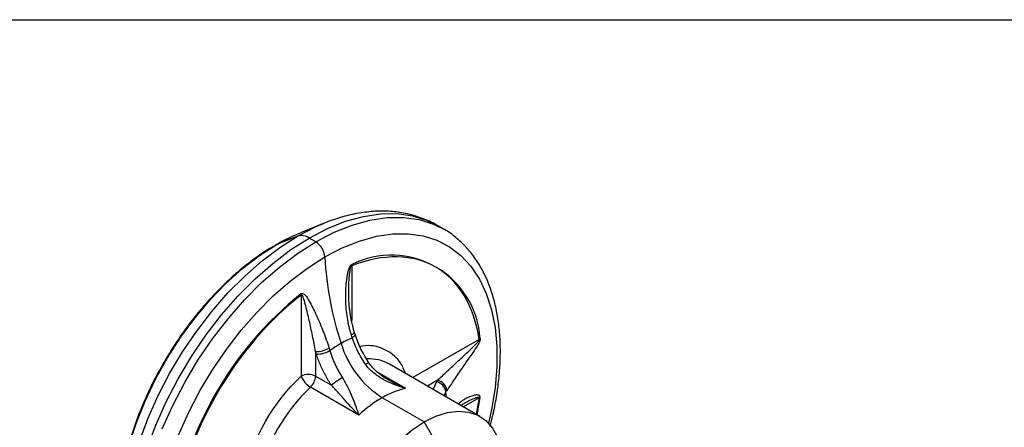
# Model space of a CAD drawing. Header units: millimetres. Extents: x 13 to 546, y 13 to 419.
# Tile 20 of 25: x 401 to 453, y 398 to 419. Entities that reach past the tile are written whole.
import ezdxf

# ---------------------------------------------------------------- set-up
doc = ezdxf.new("R2010")
doc.units = ezdxf.units.MM
doc.header["$LTSCALE"] = 2
doc.linetypes.add('SLD-Solid', pattern=[0])
doc.layers.add('TEXT', color=140, linetype='SLD-Solid', lineweight=25)

msp = doc.modelspace()

# ---------------------------------------------------------------- linework, layer by layer
for p, q in [((417.306, 408.497), (416.084, 408.005)), ((417.137, 408.428), (417.306, 408.497)), ((423.541, 408.191), (423.201, 408.387)), ((414.843, 407.397), (415.736, 407.856)), ((415.929, 407.822), (414.843, 407.397)), ((416.875, 407.531), (416.535, 407.727)), ((414.784, 407.358), (414.487, 407.19)), ((414.843, 407.397), (414.779, 407.366)), ((418.749, 406.281), (418.749, 403.433)), ((416.109, 404.757), (416.109, 400.532)), ((418.923, 402.706), (418.881, 402.838)), ((425.392, 402.445), (421.943, 400.454)), ((416.864, 401.807), (416.864, 400.532)), ((416.907, 401.672), (416.864, 401.807)), ((420.723, 401.158), (420.679, 401.182)), ((425.437, 398.437), (420.723, 401.158)), ((416.864, 400.532), (417.692, 400.054)), ((420.07, 400.749), (421.545, 399.898)), ((419.126, 398.502), (416.597, 399.962)), ((423.215, 400.317), (422.697, 400.018)), ((423.162, 400.237), (422.996, 399.846)), ((423.162, 400.237), (423.215, 400.317)), ((422.521, 398.148), (420.335, 399.409)), ((423.573, 399.513), (423.661, 399.713)), ((425.291, 398.521), (425.44, 399.418)), ((425.392, 399.396), (424.583, 398.929)), ((425.392, 399.396), (425.234, 398.554)), ((422.992, 397.331), (422.521, 398.148))]:
    msp.add_line(p, q)
at = {"flags": 128}
for points in [[(416.535, 407.727), (417.489, 408.222), (418.433, 408.6), (419.358, 408.857), (420.253, 408.991), (421.111, 409), (421.921, 408.885), (422.676, 408.646), (423.201, 408.387)], [(416.875, 407.531), (417.829, 408.026), (418.773, 408.404), (419.697, 408.661), (420.593, 408.795), (421.45, 408.804), (422.261, 408.689), (423.016, 408.45), (423.548, 408.187)], [(415.929, 407.822), (416.861, 408.305), (417.137, 408.428)], [(406.792, 390.6), (406.734, 391.343), (406.734, 392.42), (406.828, 393.546), (407.016, 394.709), (407.295, 395.898), (407.663, 397.1), (408.115, 398.303), (408.648, 399.495), (409.256, 400.663), (409.932, 401.795), (410.669, 402.88), (411.461, 403.907), (412.298, 404.864), (413.173, 405.743), (414.076, 406.535), (414.998, 407.23), (415.929, 407.822)], [(408.071, 396.748), (408.534, 397.98), (409.08, 399.2), (409.702, 400.396), (410.394, 401.555), (411.149, 402.666), (411.96, 403.718), (412.817, 404.698), (413.713, 405.598), (414.637, 406.409), (415.581, 407.121), (416.535, 407.727)], [(415.736, 407.856), (415.74, 407.859), (416.084, 408.005)], [(417.346, 406.741), (418.254, 407.212), (419.153, 407.572), (420.034, 407.817), (420.887, 407.945), (421.703, 407.953), (422.475, 407.843), (423.195, 407.616), (423.854, 407.273), (424.446, 406.818), (424.966, 406.256), (425.407, 405.592), (425.766, 404.834), (426.038, 403.989), (426.221, 403.066), (426.313, 402.074), (426.313, 401.024), (426.221, 399.926), (426.038, 398.791), (425.882, 398.085)], [(406.64, 391.647), (406.559, 392.515), (406.559, 393.553), (406.656, 394.64), (406.849, 395.765), (407.136, 396.913), (407.513, 398.073), (407.977, 399.229), (408.52, 400.368), (409.138, 401.478), (409.823, 402.545), (410.566, 403.556), (411.36, 404.5), (412.194, 405.366), (413.06, 406.143), (413.946, 406.823), (414.843, 407.397)], [(408.874, 397.784), (409.419, 399.004), (410.042, 400.2), (410.734, 401.359), (411.489, 402.47), (412.299, 403.522), (413.157, 404.502), (414.053, 405.402), (414.977, 406.213), (415.921, 406.925), (416.875, 407.531)], [(409.726, 397.458), (410.245, 398.62), (410.838, 399.759), (411.497, 400.863), (412.216, 401.921), (412.988, 402.922), (413.805, 403.856), (414.658, 404.713), (415.538, 405.485), (416.437, 406.163), (417.346, 406.741)], [(418.881, 402.839), (418.883, 402.82), (418.871, 402.785), (418.842, 402.747), (418.795, 402.707), (418.733, 402.665)], [(418.923, 402.705), (418.925, 402.688), (418.913, 402.654), (418.884, 402.616), (418.837, 402.576), (418.775, 402.535)], [(423.681, 399.45), (423.675, 399.553), (423.661, 399.713)], [(422.521, 398.148), (423.135, 398.449), (423.736, 398.638), (424.31, 398.709), (424.844, 398.662), (425.326, 398.496), (425.745, 398.216), (426.093, 397.828), (426.36, 397.341), (426.542, 396.766), (426.634, 396.115), (426.641, 395.98)], [(422.521, 388.621), (421.906, 388.32), (421.305, 388.131), (420.731, 388.06), (420.197, 388.108), (419.715, 388.273), (419.296, 388.553), (418.948, 388.941), (418.681, 389.428), (418.499, 390.003), (418.407, 390.654), (418.407, 391.366), (418.499, 392.123), (418.681, 392.908), (418.948, 393.704), (419.296, 394.493), (419.715, 395.257), (420.197, 395.979), (420.731, 396.643), (421.305, 397.234), (421.906, 397.74), (422.521, 398.148)]]:
    msp.add_lwpolyline(points, dxfattribs=at)
for centre, radius, start, end in [((416.132, 407.139), 0.713, 55.5963, 106.5598), ((416.317, 406.663), 1.031, 4.3, 57.2761), ((434.359, 407.604), 17.035, 182.9056, 198.3754), ((420.822, 402.208), 4.627, 3.4454, 116.5439), ((418.167, 406.357), 0.587, 352.5249, 359.0318), ((427.614, 390.444), 18.415, 128.7115, 171.2885), ((415.578, 404.673), 0.538, 9.0368, 15.2078), ((421.578, 396.388), 6.756, 114.513, 120.0728), ((425.084, 402.847), 0.507, 307.4576, 314.6356), ((416.848, 403.298), 1.49, 270.5856, 298.9285), ((422.159, 395.38), 7.919, 120.0617, 125.0625), ((423.141, 403.762), 5.179, 197.1652, 237.1999), ((416.87, 403.2), 1.529, 271.381, 298.9494), ((419.67, 400.915), 0.306, 94.8181, 130.0158), ((419.67, 399.269), 2.163, 62.1841, 92.888), ((416.487, 399.804), 0.82, 62.6097, 117.3903), ((417.197, 400.968), 1.172, 201.8617, 239.2165), ((416.029, 400.575), 0.836, 312.8179, 357.0746), ((420.644, 396.415), 4.686, 120.5101, 129.0513), ((423.242, 392.968), 9.647, 133.5347, 166.4653), ((423.048, 399.628), 0.619, 7.8697, 79.3413), ((423.095, 399.706), 0.623, 7.7038, 78.8652), ((423.743, 393.609), 6.727, 120.4315, 133.3358), ((422.544, 395.685), 4.33, 103.3452, 120.6719), ((425.248, 399.774), 0.404, 290.918, 298.3805)]:
    msp.add_arc(centre, radius, start, end)
for points, knots in [([(423.203, 408.382), (423.186, 408.393), (422.949, 408.551), (422.429, 408.768), (421.667, 409.004), (420.87, 409.122), (420.064, 409.139), (419.232, 409.057), (418.381, 408.871), (417.677, 408.656), (417.258, 408.47), (417.127, 408.412)], [0, 0, 0, 0, 0.010256, 0.143301, 0.281103, 0.409251, 0.539316, 0.67122, 0.804539, 0.938683, 1, 1, 1, 1]), ([(425.961, 397.91), (426.012, 398.109), (426.146, 398.62), (426.301, 399.438), (426.429, 400.36), (426.497, 401.27), (426.504, 402.159), (426.449, 403.02), (426.328, 403.848), (426.143, 404.635), (425.89, 405.376), (425.571, 406.065), (425.181, 406.697), (424.723, 407.268), (424.188, 407.758), (423.791, 408.066), (423.559, 408.179), (423.547, 408.184)], [0, 0, 0, 0, 0.044156, 0.113555, 0.183948, 0.255097, 0.326839, 0.399069, 0.471723, 0.544758, 0.618181, 0.692037, 0.766435, 0.841588, 0.917857, 0.99579, 1, 1, 1, 1]), ([(415.715, 407.836), (415.569, 407.773), (415.257, 407.639), (414.948, 407.456), (414.784, 407.358)], [0, 0, 0, 0, 0.466525, 1, 1, 1, 1]), ([(414.487, 407.19), (414.48, 407.186), (414.204, 407.03), (413.67, 406.649), (412.896, 406.049), (412.155, 405.38), (411.456, 404.67), (410.812, 403.935), (410.274, 403.252), (409.819, 402.621), (409.384, 401.974), (409.1, 401.497), (408.939, 401.225)], [0, 0, 0, 0, 0.003367, 0.13017, 0.25591, 0.380122, 0.501845, 0.6186, 0.729005, 0.807915, 0.890483, 1, 1, 1, 1]), ([(425.392, 402.445), (425.117, 404.205), (424.328, 405.521), (421.946, 406.897), (420.411, 406.922), (418.749, 406.281)], [0, 0, 0, 0, 0.5, 0.5, 1, 1, 1, 1]), ([(418.733, 402.665), (418.638, 402.962), (418.57, 403.265), (418.474, 403.88), (418.447, 404.191), (418.43, 404.82), (418.439, 405.137), (418.49, 405.612), (418.513, 405.77), (418.567, 406.007), (418.588, 406.086), (418.633, 406.201), (418.651, 406.239), (418.696, 406.307), (418.724, 406.336), (418.754, 406.347)], [0, 0, 0, 0, 0.25, 0.25, 0.5, 0.5, 0.75, 0.75, 0.875, 0.875, 0.9375, 0.9375, 0.96875, 0.96875, 1, 1, 1, 1]), ([(418.599, 404.834), (418.599, 405.033), (418.598, 405.374), (418.628, 405.789), (418.663, 406.053), (418.69, 406.186), (418.716, 406.247), (418.727, 406.265), (418.737, 406.275), (418.744, 406.28), (418.748, 406.281), (418.749, 406.281)], [0, 0, 0, 0, 0.412714, 0.706587, 0.853477, 0.952013, 0.967464, 0.979897, 0.990218, 0.99507, 1, 1, 1, 1]), ([(416.109, 404.757), (414.447, 403.479), (412.913, 401.683), (410.531, 397.556), (409.742, 395.329), (409.466, 393.251)], [0, 0, 0, 0, 0.5, 0.5, 1, 1, 1, 1]), ([(416.097, 404.814), (416.128, 404.837), (416.161, 404.843), (416.217, 404.832), (416.241, 404.818), (416.309, 404.768), (416.347, 404.722), (416.456, 404.578), (416.519, 404.47), (416.704, 404.133), (416.821, 403.888), (417.049, 403.383), (417.161, 403.121), (417.375, 402.576), (417.477, 402.292), (417.569, 401.993)], [0, 0, 0, 0, 0.03125, 0.03125, 0.0625, 0.0625, 0.125, 0.125, 0.25, 0.25, 0.5, 0.5, 0.75, 0.75, 1, 1, 1, 1]), ([(416.864, 401.807), (416.815, 402.089), (416.762, 402.364), (416.651, 402.903), (416.593, 403.167), (416.476, 403.689), (416.416, 403.947), (416.322, 404.314), (416.29, 404.434), (416.235, 404.601), (416.216, 404.655), (416.182, 404.722), (416.169, 404.743), (416.141, 404.768), (416.125, 404.772), (416.109, 404.757)], [0, 0, 0, 0, 0.25, 0.25, 0.5, 0.5, 0.75, 0.75, 0.875, 0.875, 0.9375, 0.9375, 0.96875, 0.96875, 1, 1, 1, 1]), ([(418.881, 402.838), (418.795, 403.17), (418.621, 403.838), (418.602, 404.512), (418.593, 404.851)], [0, 0, 0, 0, 0.496055, 1, 1, 1, 1]), ([(419.473, 401.15), (419.324, 401.367), (419.191, 401.592), (418.957, 402.055), (418.856, 402.296), (418.775, 402.535)], [0, 0, 0, 0, 0.5, 0.5, 1, 1, 1, 1]), ([(419.644, 401.22), (419.497, 401.459), (419.202, 401.937), (419.016, 402.449), (418.923, 402.706)], [0, 0, 0, 0, 0.498681, 1, 1, 1, 1]), ([(425.44, 402.486), (425.445, 402.454), (425.438, 402.412), (425.412, 402.332), (425.394, 402.293), (425.339, 402.184), (425.298, 402.116), (425.173, 401.918), (425.088, 401.797), (424.839, 401.439), (424.676, 401.21), (424.37, 400.77), (424.226, 400.558), (423.956, 400.155), (423.83, 399.964), (423.712, 399.789)], [0, 0, 0, 0, 0.03125, 0.03125, 0.0625, 0.0625, 0.125, 0.125, 0.25, 0.25, 0.5, 0.5, 0.75, 0.75, 1, 1, 1, 1]), ([(421.566, 400.671), (421.484, 400.863), (421.264, 401.376), (420.636, 401.877), (419.902, 402.168), (419.365, 402.106), (419.174, 402.083)], [0, 0, 0, 0, 0.1902358, 0.5074519, 0.824668, 1, 1, 1, 1]), ([(423.215, 400.317), (423.386, 400.472), (423.562, 400.635), (423.923, 400.972), (424.109, 401.145), (424.491, 401.501), (424.689, 401.684), (424.984, 401.964), (425.083, 402.058), (425.227, 402.204), (425.274, 402.254), (425.338, 402.33), (425.358, 402.356), (425.388, 402.406), (425.397, 402.43), (425.392, 402.445)], [0, 0, 0, 0, 0.25, 0.25, 0.5, 0.5, 0.75, 0.75, 0.875, 0.875, 0.9375, 0.9375, 0.96875, 0.96875, 1, 1, 1, 1]), ([(417.692, 400.054), (417.664, 400.096), (417.608, 400.181), (417.528, 400.311), (417.451, 400.442), (417.377, 400.575), (417.306, 400.71), (417.216, 400.891), (417.112, 401.119), (417, 401.395), (416.938, 401.579), (416.907, 401.672)], [0, 0, 0, 0, 0.083757, 0.167289, 0.250723, 0.334189, 0.417816, 0.501732, 0.667922, 0.833676, 1, 1, 1, 1]), ([(417.61, 401.862), (417.684, 401.619), (417.776, 401.379), (417.995, 400.907), (418.123, 400.673), (418.265, 400.452)], [0, 0, 0, 0, 0.5, 0.5, 1, 1, 1, 1]), ([(408.939, 401.225), (408.743, 400.874), (408.469, 400.379), (408.108, 399.629), (407.821, 398.982), (407.516, 398.205), (407.237, 397.388), (406.994, 396.535), (406.796, 395.662), (406.649, 394.782), (406.559, 393.905), (406.534, 393.042), (406.553, 392.362), (406.605, 391.984), (406.62, 391.875)], [0, 0, 0, 0, 0.114354, 0.160885, 0.237911, 0.317584, 0.40274, 0.491241, 0.58225, 0.67512, 0.769414, 0.864829, 0.961148, 1, 1, 1, 1]), ([(421.545, 399.898), (421.139, 400.012), (420.749, 400.164), (420.211, 400.466), (420.038, 400.581), (419.726, 400.84), (419.587, 400.984), (419.473, 401.15)], [0, 0, 0, 0, 0.5, 0.5, 0.75, 0.75, 1, 1, 1, 1]), ([(420.646, 400.345), (420.449, 400.465), (420.07, 400.696), (419.783, 401.05), (419.644, 401.22)], [0, 0, 0, 0, 0.518116, 1, 1, 1, 1]), ([(418.265, 400.452), (418.373, 400.283), (418.464, 400.111), (418.63, 399.767), (418.704, 399.596), (418.907, 399.101), (419.02, 398.789), (419.126, 398.502)], [0, 0, 0, 0, 0.25, 0.25, 0.5, 0.5, 1, 1, 1, 1]), ([(419.126, 398.502), (418.897, 398.736), (418.667, 398.986), (418.311, 399.378), (418.189, 399.513), (417.944, 399.785), (417.82, 399.92), (417.692, 400.054)], [0, 0, 0, 0, 0.5, 0.5, 0.75, 0.75, 1, 1, 1, 1]), ([(421.545, 399.898), (421.337, 399.99), (421.029, 400.128), (420.733, 400.298), (420.636, 400.354)], [0, 0, 0, 0, 0.67268, 1, 1, 1, 1]), ([(425.44, 399.418), (425.441, 399.433), (425.443, 399.463), (425.431, 399.497), (425.41, 399.523), (425.342, 399.56), (425.202, 399.55), (424.996, 399.495), (424.766, 399.396), (424.527, 399.27), (424.385, 399.144), (424.316, 399.084)], [0, 0, 0, 0, 0.020991, 0.043592, 0.069694, 0.100554, 0.243666, 0.402139, 0.59518, 0.804711, 1, 1, 1, 1]), ([(424.455, 399.028), (424.583, 399.103), (424.806, 399.232), (425.086, 399.36), (425.263, 399.421), (425.349, 399.441), (425.383, 399.429), (425.391, 399.421), (425.394, 399.412), (425.394, 399.403), (425.393, 399.399), (425.392, 399.396)], [0, 0, 0, 0, 0.406493, 0.703479, 0.851925, 0.951505, 0.967119, 0.979684, 0.990115, 0.995018, 1, 1, 1, 1])]:
    msp.add_open_spline(points, degree=3, knots=knots)
for points in [[(418.775, 402.535), (418.761, 402.578), (418.747, 402.621), (418.733, 402.665)], [(417.569, 401.993), (417.583, 401.95), (417.596, 401.906), (417.61, 401.862)], [(413.125, 395.363), (413.563, 397.265), (414.681, 399.202), (416.109, 400.532)], [(423.712, 399.789), (423.695, 399.764), (423.678, 399.738), (423.661, 399.713)]]:
    msp.add_open_spline(points, degree=3)
at = {"layer": 'TEXT'}
msp.add_line((12.7, 419.1), (546.1, 419.1), dxfattribs=at)

doc.saveas('drawing.dxf')
